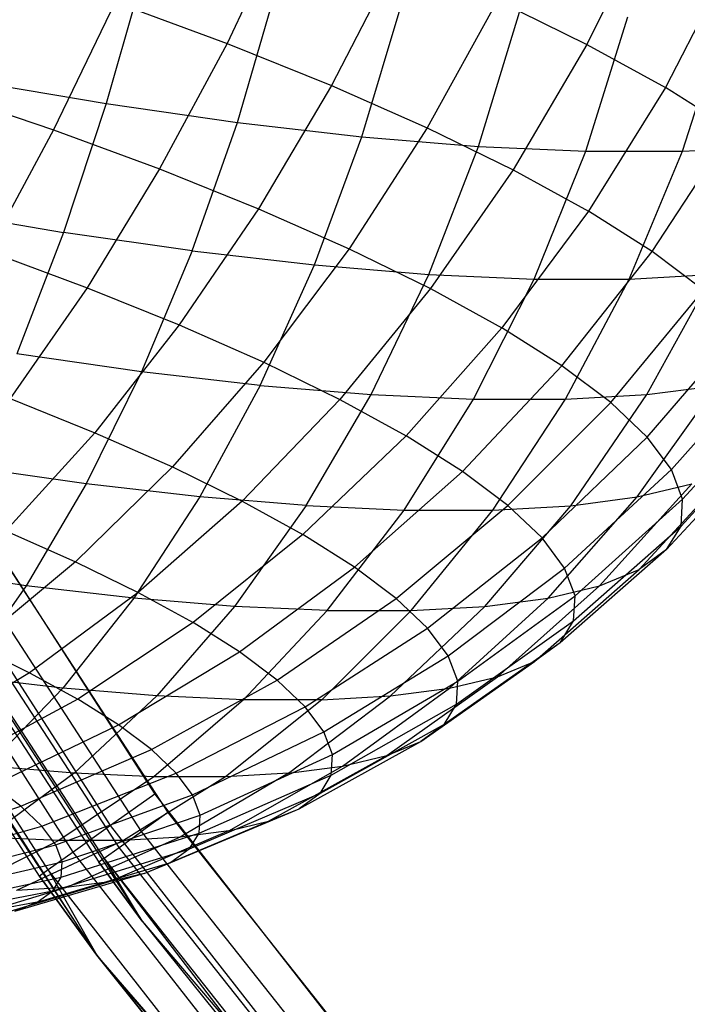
# Model space of a CAD drawing. Extents: x -11.4 to 11.4, y 1.8 to 24.6.
# Tile 59 of 199: x -2.415 to -1.951, y 11.447 to 12.133. Entities that reach past the tile are written whole.
import ezdxf

# ---------------------------------------------------------------- set-up
doc = ezdxf.new("R2010")
doc.units = 0
doc.header["$MEASUREMENT"] = 0
doc.layers.get('0').update_dxf_attribs({"color": 13, "linetype": 'CONTINUOUS'})

# ---------------------------------------------------------------- blocks, each defined once
blk = doc.blocks.new('GRUPUJ_4')
at = {"color": 0}
for p, q in [((9.17665, 10.3656, 3.36558), (9.13379, 10.27453, 3.37806)), ((9.17665, 10.3656, 3.36558), (9.13379, 10.27453, 3.37806)), ((9.42886, 10.36489, 3.54972), (9.38422, 10.27384, 3.54766)), ((9.42886, 10.36489, 3.54972), (9.38422, 10.27384, 3.54766)), ((9.25243, 10.33507, 3.41851), (9.20646, 10.24524, 3.42883)), ((9.25243, 10.33507, 3.41851), (9.20646, 10.24524, 3.42883)), ((9.4851, 10.33396, 3.62679), (9.4388, 10.24381, 3.62246)), ((9.4851, 10.33396, 3.62679), (9.4388, 10.24381, 3.62246)), ((9.07637, 10.32648, 5.09365), (9.0498, 10.23266, 5.06571)), ((9.07637, 10.32648, 5.09365), (9.0498, 10.23266, 5.06571)), ((9.14101, 10.21954, 5.02154), (9.1683, 10.31326, 5.04913)), ((9.14101, 10.21954, 5.02154), (9.1683, 10.31326, 5.04913)), ((9.05585, 10.30333, 3.33551), (9.01309, 10.21444, 3.35915)), ((9.05585, 10.30333, 3.33551), (9.01309, 10.21444, 3.35915)), ((9.05585, 10.30333, 3.33551), (9.13379, 10.27453, 3.37806)), ((9.05585, 10.30333, 3.33551), (9.13379, 10.27453, 3.37806)), ((9.22763, 10.20958, 4.96824), (9.2556, 10.30321, 4.99541)), ((9.22763, 10.20958, 4.96824), (9.2556, 10.30321, 4.99541)), ((9.32187, 10.30437, 3.47943), (9.27306, 10.2158, 3.48725)), ((9.32187, 10.30437, 3.47943), (9.27306, 10.2158, 3.48725)), ((9.32187, 10.30437, 3.47943), (9.38422, 10.27384, 3.54766)), ((9.32187, 10.30437, 3.47943), (9.38422, 10.27384, 3.54766)), ((9.3087, 10.20287, 4.90639), (9.3373, 10.29645, 4.93307)), ((9.3087, 10.20287, 4.90639), (9.3373, 10.29645, 4.93307)), ((9.38333, 10.19949, 4.83667), (9.41253, 10.29305, 4.8628)), ((9.38333, 10.19949, 4.83667), (9.41253, 10.29305, 4.8628)), ((9.45072, 10.19948, 4.75985), (9.48044, 10.29304, 4.78538)), ((9.45072, 10.19948, 4.75985), (9.48044, 10.29304, 4.78538)), ((9.13379, 10.27453, 3.37806), (9.08687, 10.18718, 3.39943)), ((9.13379, 10.27453, 3.37806), (9.08687, 10.18718, 3.39943)), ((9.13379, 10.27453, 3.37806), (9.20646, 10.24524, 3.42883)), ((9.13379, 10.27453, 3.37806), (9.20646, 10.24524, 3.42883)), ((9.38422, 10.27384, 3.54766), (9.33286, 10.18652, 3.55268)), ((9.38422, 10.27384, 3.54766), (9.33286, 10.18652, 3.55268)), ((9.38422, 10.27384, 3.54766), (9.4388, 10.24381, 3.62246)), ((9.38422, 10.27384, 3.54766), (9.4388, 10.24381, 3.62246)), ((8.95499, 10.24878, 5.10027), (9.0498, 10.23266, 5.06571)), ((8.95499, 10.24878, 5.10027), (9.0498, 10.23266, 5.06571)), ((9.20646, 10.24524, 3.42883), (9.15566, 10.15946, 3.44748)), ((9.20646, 10.24524, 3.42883), (9.15566, 10.15946, 3.44748)), ((9.20646, 10.24524, 3.42883), (9.27306, 10.2158, 3.48725)), ((9.20646, 10.24524, 3.42883), (9.27306, 10.2158, 3.48725)), ((9.4388, 10.24381, 3.62246), (9.3852, 10.15772, 3.62442)), ((9.4388, 10.24381, 3.62246), (9.3852, 10.15772, 3.62442)), ((9.48501, 10.21462, 3.70301), (9.4388, 10.24381, 3.62246)), ((9.48501, 10.21462, 3.70301), (9.4388, 10.24381, 3.62246)), ((8.93512, 10.24095, 3.32708), (9.01309, 10.21444, 3.35915)), ((8.93512, 10.24095, 3.32708), (9.01309, 10.21444, 3.35915)), ((9.0498, 10.23266, 5.06571), (9.02006, 10.14302, 5.02873)), ((9.0498, 10.23266, 5.06571), (9.02006, 10.14302, 5.02873)), ((9.0498, 10.23266, 5.06571), (9.14101, 10.21954, 5.02154)), ((9.0498, 10.23266, 5.06571), (9.14101, 10.21954, 5.02154)), ((9.01309, 10.21444, 3.35915), (8.96754, 10.12992, 3.39186)), ((9.01309, 10.21444, 3.35915), (8.96754, 10.12992, 3.39186)), ((9.01309, 10.21444, 3.35915), (9.08687, 10.18718, 3.39943)), ((9.01309, 10.21444, 3.35915), (9.08687, 10.18718, 3.39943)), ((9.10958, 10.13014, 4.98537), (9.14101, 10.21954, 5.02154)), ((9.10958, 10.13014, 4.98537), (9.14101, 10.21954, 5.02154)), ((9.14101, 10.21954, 5.02154), (9.22763, 10.20958, 4.96824)), ((9.14101, 10.21954, 5.02154), (9.22763, 10.20958, 4.96824)), ((9.27306, 10.2158, 3.48725), (9.21871, 10.13159, 3.50279)), ((9.27306, 10.2158, 3.48725), (9.21871, 10.13159, 3.50279)), ((9.27306, 10.2158, 3.48725), (9.33286, 10.18652, 3.55268)), ((9.27306, 10.2158, 3.48725), (9.33286, 10.18652, 3.55268)), ((9.42952, 10.12973, 3.70167), (9.48501, 10.21462, 3.70301)), ((9.42952, 10.12973, 3.70167), (9.48501, 10.21462, 3.70301)), ((9.1946, 10.12036, 4.93306), (9.22763, 10.20958, 4.96824)), ((9.1946, 10.12036, 4.93306), (9.22763, 10.20958, 4.96824)), ((9.22763, 10.20958, 4.96824), (9.3087, 10.20287, 4.90639)), ((9.22763, 10.20958, 4.96824), (9.3087, 10.20287, 4.90639)), ((9.27417, 10.11378, 4.87235), (9.3087, 10.20287, 4.90639)), ((9.27417, 10.11378, 4.87235), (9.3087, 10.20287, 4.90639)), ((9.3087, 10.20287, 4.90639), (9.38333, 10.19949, 4.83667)), ((9.3087, 10.20287, 4.90639), (9.38333, 10.19949, 4.83667)), ((9.45072, 10.19948, 4.75985), (9.51011, 10.20284, 4.67676)), ((9.45072, 10.19948, 4.75985), (9.51011, 10.20284, 4.67676)), ((9.34742, 10.11046, 4.80392), (9.38333, 10.19949, 4.83667)), ((9.34742, 10.11046, 4.80392), (9.38333, 10.19949, 4.83667)), ((9.38333, 10.19949, 4.83667), (9.45072, 10.19948, 4.75985)), ((9.38333, 10.19949, 4.83667), (9.45072, 10.19948, 4.75985)), ((9.41356, 10.11045, 4.72852), (9.45072, 10.19948, 4.75985)), ((9.41356, 10.11045, 4.72852), (9.45072, 10.19948, 4.75985)), ((9.08687, 10.18718, 3.39943), (9.03638, 10.10448, 3.42944)), ((9.08687, 10.18718, 3.39943), (9.03638, 10.10448, 3.42944)), ((9.08687, 10.18718, 3.39943), (9.15566, 10.15946, 3.44748)), ((9.08687, 10.18718, 3.39943), (9.15566, 10.15946, 3.44748)), ((9.33286, 10.18652, 3.55268), (9.27532, 10.10387, 3.56473)), ((9.33286, 10.18652, 3.55268), (9.27532, 10.10387, 3.56473)), ((9.33286, 10.18652, 3.55268), (9.3852, 10.15772, 3.62442)), ((9.33286, 10.18652, 3.55268), (9.3852, 10.15772, 3.62442)), ((9.15566, 10.15946, 3.44748), (9.10057, 10.07862, 3.47428)), ((9.15566, 10.15946, 3.44748), (9.10057, 10.07862, 3.47428)), ((9.15566, 10.15946, 3.44748), (9.21871, 10.13159, 3.50279)), ((9.15566, 10.15946, 3.44748), (9.21871, 10.13159, 3.50279)), ((8.92701, 10.15884, 5.06264), (9.02006, 10.14302, 5.02873)), ((8.92701, 10.15884, 5.06264), (9.02006, 10.14302, 5.02873)), ((9.3852, 10.15772, 3.62442), (9.32487, 10.07661, 3.63264)), ((9.3852, 10.15772, 3.62442), (9.32487, 10.07661, 3.63264)), ((9.42952, 10.12973, 3.70167), (9.3852, 10.15772, 3.62442)), ((9.42952, 10.12973, 3.70167), (9.3852, 10.15772, 3.62442)), ((9.02006, 10.14302, 5.02873), (8.98746, 10.0585, 4.98309)), ((9.02006, 10.14302, 5.02873), (8.98746, 10.0585, 4.98309)), ((9.10958, 10.13014, 4.98537), (9.02006, 10.14302, 5.02873)), ((9.10958, 10.13014, 4.98537), (9.02006, 10.14302, 5.02873)), ((9.21871, 10.13159, 3.50279), (9.15939, 10.05262, 3.52588)), ((9.21871, 10.13159, 3.50279), (9.15939, 10.05262, 3.52588)), ((9.21871, 10.13159, 3.50279), (9.27532, 10.10387, 3.56473)), ((9.21871, 10.13159, 3.50279), (9.27532, 10.10387, 3.56473)), ((8.96754, 10.12992, 3.39186), (9.03638, 10.10448, 3.42944)), ((8.96754, 10.12992, 3.39186), (9.03638, 10.10448, 3.42944)), ((9.10958, 10.13014, 4.98537), (9.07435, 10.046, 4.94102)), ((9.10958, 10.13014, 4.98537), (9.07435, 10.046, 4.94102)), ((9.10958, 10.13014, 4.98537), (9.1946, 10.12036, 4.93306)), ((9.10958, 10.13014, 4.98537), (9.1946, 10.12036, 4.93306)), ((9.36682, 10.0501, 3.70576), (9.42952, 10.12973, 3.70167)), ((9.36682, 10.0501, 3.70576), (9.42952, 10.12973, 3.70167)), ((9.46532, 10.10283, 3.78358), (9.42952, 10.12973, 3.70167)), ((9.46532, 10.10283, 3.78358), (9.42952, 10.12973, 3.70167)), ((9.15686, 10.03651, 4.89024), (9.1946, 10.12036, 4.93306)), ((9.15686, 10.03651, 4.89024), (9.1946, 10.12036, 4.93306)), ((9.1946, 10.12036, 4.93306), (9.27417, 10.11378, 4.87235)), ((9.1946, 10.12036, 4.93306), (9.27417, 10.11378, 4.87235)), ((9.23408, 10.03012, 4.83133), (9.27417, 10.11378, 4.87235)), ((9.23408, 10.03012, 4.83133), (9.27417, 10.11378, 4.87235)), ((9.27417, 10.11378, 4.87235), (9.34742, 10.11046, 4.80392)), ((9.27417, 10.11378, 4.87235), (9.34742, 10.11046, 4.80392)), ((9.41356, 10.11045, 4.72852), (9.47186, 10.11375, 4.64697)), ((9.41356, 10.11045, 4.72852), (9.47186, 10.11375, 4.64697)), ((9.42595, 10.0301, 4.61259), (9.47186, 10.11375, 4.64697)), ((9.42595, 10.0301, 4.61259), (9.47186, 10.11375, 4.64697)), ((9.03638, 10.10448, 3.42944), (8.98287, 10.02732, 3.46779)), ((9.03638, 10.10448, 3.42944), (8.98287, 10.02732, 3.46779)), ((9.03638, 10.10448, 3.42944), (9.10057, 10.07862, 3.47428)), ((9.03638, 10.10448, 3.42944), (9.10057, 10.07862, 3.47428)), ((9.30518, 10.0269, 4.76492), (9.34742, 10.11046, 4.80392)), ((9.30518, 10.0269, 4.76492), (9.34742, 10.11046, 4.80392)), ((9.34742, 10.11046, 4.80392), (9.41356, 10.11045, 4.72852)), ((9.34742, 10.11046, 4.80392), (9.41356, 10.11045, 4.72852)), ((9.36937, 10.0269, 4.69174), (9.41356, 10.11045, 4.72852)), ((9.36937, 10.0269, 4.69174), (9.41356, 10.11045, 4.72852)), ((9.27532, 10.10387, 3.56473), (9.21221, 10.02675, 3.58367)), ((9.27532, 10.10387, 3.56473), (9.21221, 10.02675, 3.58367)), ((9.27532, 10.10387, 3.56473), (9.32487, 10.07661, 3.63264)), ((9.27532, 10.10387, 3.56473), (9.32487, 10.07661, 3.63264)), ((9.40071, 10.02464, 3.78331), (9.46532, 10.10283, 3.78358)), ((9.40071, 10.02464, 3.78331), (9.46532, 10.10283, 3.78358)), ((9.10057, 10.07862, 3.47428), (9.04176, 10.00359, 3.50893)), ((9.10057, 10.07862, 3.47428), (9.04176, 10.00359, 3.50893)), ((9.10057, 10.07862, 3.47428), (9.15939, 10.05262, 3.52588)), ((9.10057, 10.07862, 3.47428), (9.15939, 10.05262, 3.52588)), ((9.42617, 10.00051, 3.86442), (9.49222, 10.07734, 3.86926)), ((9.42617, 10.00051, 3.86442), (9.49222, 10.07734, 3.86926)), ((9.32487, 10.07661, 3.63264), (9.25844, 10.00132, 3.64703)), ((9.32487, 10.07661, 3.63264), (9.25844, 10.00132, 3.64703)), ((9.36682, 10.0501, 3.70576), (9.32487, 10.07661, 3.63264)), ((9.36682, 10.0501, 3.70576), (9.32487, 10.07661, 3.63264)), ((9.07435, 10.046, 4.94102), (8.98746, 10.0585, 4.98309)), ((9.07435, 10.046, 4.94102), (8.98746, 10.0585, 4.98309)), ((9.15939, 10.05262, 3.52588), (9.09574, 9.97973, 3.55628)), ((9.15939, 10.05262, 3.52588), (9.09574, 9.97973, 3.55628)), ((9.15939, 10.05262, 3.52588), (9.21221, 10.02675, 3.58367)), ((9.15939, 10.05262, 3.52588), (9.21221, 10.02675, 3.58367)), ((9.29758, 9.97659, 3.71526), (9.36682, 10.0501, 3.70576)), ((9.29758, 9.97659, 3.71526), (9.36682, 10.0501, 3.70576)), ((9.40071, 10.02464, 3.78331), (9.36682, 10.0501, 3.70576)), ((9.40071, 10.02464, 3.78331), (9.36682, 10.0501, 3.70576)), ((9.44293, 9.97796, 3.94821), (9.50991, 10.05352, 3.95778)), ((9.44293, 9.97796, 3.94821), (9.50991, 10.05352, 3.95778)), ((9.07435, 10.046, 4.94102), (9.03568, 9.96802, 4.88894)), ((9.07435, 10.046, 4.94102), (9.03568, 9.96802, 4.88894)), ((9.15686, 10.03651, 4.89024), (9.07435, 10.046, 4.94102)), ((9.15686, 10.03651, 4.89024), (9.07435, 10.046, 4.94102)), ((9.15686, 10.03651, 4.89024), (9.11481, 9.95892, 4.84025)), ((9.15686, 10.03651, 4.89024), (9.11481, 9.95892, 4.84025)), ((9.15686, 10.03651, 4.89024), (9.23408, 10.03012, 4.83133)), ((9.15686, 10.03651, 4.89024), (9.23408, 10.03012, 4.83133)), ((9.41924, 9.95888, 4.49318), (9.4743, 10.03647, 4.52834)), ((9.41924, 9.95888, 4.49318), (9.4743, 10.03647, 4.52834)), ((9.42595, 10.0301, 4.61259), (9.4743, 10.03647, 4.52834)), ((9.42595, 10.0301, 4.61259), (9.4743, 10.03647, 4.52834)), ((9.18887, 9.95279, 4.78375), (9.23408, 10.03012, 4.83133)), ((9.18887, 9.95279, 4.78375), (9.23408, 10.03012, 4.83133)), ((9.23408, 10.03012, 4.83133), (9.30518, 10.0269, 4.76492)), ((9.23408, 10.03012, 4.83133), (9.30518, 10.0269, 4.76492)), ((9.36937, 10.0269, 4.69174), (9.42595, 10.0301, 4.61259)), ((9.36937, 10.0269, 4.69174), (9.42595, 10.0301, 4.61259)), ((9.37287, 9.95277, 4.57397), (9.42595, 10.0301, 4.61259)), ((9.37287, 9.95277, 4.57397), (9.42595, 10.0301, 4.61259)), ((9.45078, 9.95726, 4.03377), (9.51821, 10.03165, 4.04815)), ((9.45078, 9.95726, 4.03377), (9.51821, 10.03165, 4.04815)), ((8.98287, 10.02732, 3.46779), (9.04176, 10.00359, 3.50893)), ((8.98287, 10.02732, 3.46779), (9.04176, 10.00359, 3.50893)), ((9.21221, 10.02675, 3.58367), (9.14421, 9.956, 3.60931)), ((9.21221, 10.02675, 3.58367), (9.14421, 9.956, 3.60931)), ((9.21221, 10.02675, 3.58367), (9.25844, 10.00132, 3.64703)), ((9.21221, 10.02675, 3.58367), (9.25844, 10.00132, 3.64703)), ((9.25705, 9.9497, 4.72006), (9.30518, 10.0269, 4.76492)), ((9.25705, 9.9497, 4.72006), (9.30518, 10.0269, 4.76492)), ((9.30518, 10.0269, 4.76492), (9.36937, 10.0269, 4.69174)), ((9.30518, 10.0269, 4.76492), (9.36937, 10.0269, 4.69174)), ((9.31861, 9.9497, 4.64988), (9.36937, 10.0269, 4.69174)), ((9.31861, 9.9497, 4.64988), (9.36937, 10.0269, 4.69174)), ((9.32921, 9.95284, 3.78761), (9.40071, 10.02464, 3.78331)), ((9.32921, 9.95284, 3.78761), (9.40071, 10.02464, 3.78331)), ((9.40071, 10.02464, 3.78331), (9.42617, 10.00051, 3.86442)), ((9.40071, 10.02464, 3.78331), (9.42617, 10.00051, 3.86442)), ((9.44966, 9.93861, 4.12014), (9.51703, 10.01195, 4.1394)), ((9.44966, 9.93861, 4.12014), (9.51703, 10.01195, 4.1394)), ((9.04176, 10.00359, 3.50893), (8.97987, 9.93517, 3.55108)), ((9.04176, 10.00359, 3.50893), (8.97987, 9.93517, 3.55108)), ((9.04176, 10.00359, 3.50893), (9.09574, 9.97973, 3.55628)), ((9.04176, 10.00359, 3.50893), (9.09574, 9.97973, 3.55628)), ((9.25844, 10.00132, 3.64703), (9.18663, 9.93266, 3.66745)), ((9.25844, 10.00132, 3.64703), (9.18663, 9.93266, 3.66745)), ((9.29758, 9.97659, 3.71526), (9.25844, 10.00132, 3.64703)), ((9.29758, 9.97659, 3.71526), (9.25844, 10.00132, 3.64703)), ((9.35296, 9.93032, 3.86329), (9.42617, 10.00051, 3.86442)), ((9.35296, 9.93032, 3.86329), (9.42617, 10.00051, 3.86442)), ((9.44293, 9.97796, 3.94821), (9.42617, 10.00051, 3.86442)), ((9.44293, 9.97796, 3.94821), (9.42617, 10.00051, 3.86442)), ((9.50637, 9.99465, 4.23051), (9.43957, 9.92223, 4.2064)), ((9.50637, 9.99465, 4.23051), (9.43957, 9.92223, 4.2064)), ((8.86813, 9.9824, 62.06299), (9.0748, 9.66345, 62.06299)), ((8.86813, 9.9824, 62.06299), (9.0748, 9.66345, 62.06299)), ((9.03568, 9.96802, 4.88894), (8.95236, 9.98, 4.9293)), ((9.03568, 9.96802, 4.88894), (8.95236, 9.98, 4.9293)), ((9.09574, 9.97973, 3.55628), (9.02843, 9.91371, 3.59367)), ((9.09574, 9.97973, 3.55628), (9.02843, 9.91371, 3.59367)), ((9.09574, 9.97973, 3.55628), (9.14421, 9.956, 3.60931)), ((9.09574, 9.97973, 3.55628), (9.14421, 9.956, 3.60931)), ((9.22255, 9.90997, 3.73006), (9.29758, 9.97659, 3.71526)), ((9.22255, 9.90997, 3.73006), (9.29758, 9.97659, 3.71526)), ((9.32921, 9.95284, 3.78761), (9.29758, 9.97659, 3.71526)), ((9.32921, 9.95284, 3.78761), (9.29758, 9.97659, 3.71526)), ((9.36859, 9.90928, 3.94147), (9.44293, 9.97796, 3.94821)), ((9.36859, 9.90928, 3.94147), (9.44293, 9.97796, 3.94821)), ((9.42063, 9.90831, 4.29159), (9.48636, 9.97994, 4.3205)), ((9.42063, 9.90831, 4.29159), (9.48636, 9.97994, 4.3205)), ((9.45078, 9.95726, 4.03377), (9.44293, 9.97796, 3.94821)), ((9.45078, 9.95726, 4.03377), (9.44293, 9.97796, 3.94821)), ((8.94136, 9.97311, 62.90945), (9.08348, 9.75191, 62.90945)), ((8.94136, 9.97311, 62.90945), (9.08348, 9.75191, 62.90945)), ((9.03568, 9.96802, 4.88894), (8.994, 9.89702, 4.8297)), ((9.03568, 9.96802, 4.88894), (8.994, 9.89702, 4.8297)), ((9.11481, 9.95892, 4.84025), (9.03568, 9.96802, 4.88894)), ((9.11481, 9.95892, 4.84025), (9.03568, 9.96802, 4.88894)), ((9.39303, 9.89698, 4.37478), (9.45721, 9.96797, 4.40838)), ((9.39303, 9.89698, 4.37478), (9.45721, 9.96797, 4.40838)), ((9.41924, 9.95888, 4.49318), (9.45721, 9.96797, 4.40838)), ((9.41924, 9.95888, 4.49318), (9.45721, 9.96797, 4.40838)), ((9.04323, 9.63992, 62.06299), (8.83376, 9.9632, 62.06299)), ((9.04323, 9.63992, 62.06299), (8.83376, 9.9632, 62.06299)), ((8.94728, 9.96293, 62.87008), (9.0926, 9.73913, 62.87008)), ((8.94728, 9.96293, 62.87008), (9.0926, 9.73913, 62.87008)), ((9.05277, 9.73011, 62.90196), (8.90877, 9.95423, 62.90196)), ((9.05277, 9.73011, 62.90196), (8.90877, 9.95423, 62.90196)), ((9.11481, 9.95892, 4.84025), (9.0689, 9.8884, 4.78361)), ((9.11481, 9.95892, 4.84025), (9.0689, 9.8884, 4.78361)), ((9.14421, 9.956, 3.60931), (9.07203, 9.89236, 3.64138)), ((9.14421, 9.956, 3.60931), (9.07203, 9.89236, 3.64138)), ((9.18887, 9.95279, 4.78375), (9.11481, 9.95892, 4.84025)), ((9.18887, 9.95279, 4.78375), (9.11481, 9.95892, 4.84025)), ((9.14421, 9.956, 3.60931), (9.18663, 9.93266, 3.66745)), ((9.14421, 9.956, 3.60931), (9.18663, 9.93266, 3.66745)), ((9.35709, 9.88837, 4.45505), (9.41924, 9.95888, 4.49318)), ((9.35709, 9.88837, 4.45505), (9.41924, 9.95888, 4.49318)), ((9.37287, 9.95277, 4.57397), (9.41924, 9.95888, 4.49318)), ((9.37287, 9.95277, 4.57397), (9.41924, 9.95888, 4.49318)), ((9.37592, 9.88996, 4.0213), (9.45078, 9.95726, 4.03377)), ((9.37592, 9.88996, 4.0213), (9.45078, 9.95726, 4.03377)), ((9.44966, 9.93861, 4.12014), (9.45078, 9.95726, 4.03377)), ((9.44966, 9.93861, 4.12014), (9.45078, 9.95726, 4.03377)), ((9.07425, 9.72595, 62.86558), (8.92777, 9.95152, 62.86558)), ((9.07425, 9.72595, 62.86558), (8.92777, 9.95152, 62.86558)), ((9.18887, 9.95279, 4.78375), (9.13901, 9.8826, 4.73012)), ((9.18887, 9.95279, 4.78375), (9.13901, 9.8826, 4.73012)), ((9.18887, 9.95279, 4.78375), (9.25705, 9.9497, 4.72006)), ((9.18887, 9.95279, 4.78375), (9.25705, 9.9497, 4.72006)), ((9.20356, 9.87968, 4.66983), (9.25705, 9.9497, 4.72006)), ((9.20356, 9.87968, 4.66983), (9.25705, 9.9497, 4.72006)), ((9.25156, 9.88817, 3.79645), (9.32921, 9.95284, 3.78761)), ((9.25156, 9.88817, 3.79645), (9.32921, 9.95284, 3.78761)), ((9.25705, 9.9497, 4.72006), (9.31861, 9.9497, 4.64988)), ((9.25705, 9.9497, 4.72006), (9.31861, 9.9497, 4.64988)), ((9.26183, 9.87968, 4.60339), (9.31861, 9.9497, 4.64988)), ((9.26183, 9.87968, 4.60339), (9.31861, 9.9497, 4.64988)), ((9.3132, 9.88258, 4.53154), (9.37287, 9.95277, 4.57397)), ((9.3132, 9.88258, 4.53154), (9.37287, 9.95277, 4.57397)), ((9.31861, 9.9497, 4.64988), (9.37287, 9.95277, 4.57397)), ((9.31861, 9.9497, 4.64988), (9.37287, 9.95277, 4.57397)), ((9.32921, 9.95284, 3.78761), (9.35296, 9.93032, 3.86329)), ((9.32921, 9.95284, 3.78761), (9.35296, 9.93032, 3.86329)), ((9.05869, 9.71477, 62.85278), (8.91123, 9.94185, 62.85278)), ((9.05869, 9.71477, 62.85278), (8.91123, 9.94185, 62.85278)), ((9.02673, 9.71162, 62.88062), (8.88113, 9.93823, 62.88062)), ((9.02673, 9.71162, 62.88062), (8.88113, 9.93823, 62.88062)), ((8.8963, 9.93312, 62.81103), (9.04464, 9.70468, 62.81103)), ((8.8963, 9.93312, 62.81103), (9.04464, 9.70468, 62.81103)), ((9.04829, 9.7073, 62.83362), (8.90018, 9.93539, 62.83362)), ((9.04829, 9.7073, 62.83362), (8.90018, 9.93539, 62.83362)), ((8.97987, 9.93517, 3.55108), (9.02843, 9.91371, 3.59367)), ((8.97987, 9.93517, 3.55108), (9.02843, 9.91371, 3.59367)), ((9.37488, 9.87257, 4.10189), (9.44966, 9.93861, 4.12014)), ((9.37488, 9.87257, 4.10189), (9.44966, 9.93861, 4.12014)), ((9.43957, 9.92223, 4.2064), (9.44966, 9.93861, 4.12014)), ((9.43957, 9.92223, 4.2064), (9.44966, 9.93861, 4.12014)), ((9.00933, 9.69927, 62.84869), (8.86267, 9.92754, 62.84869)), ((9.00933, 9.69927, 62.84869), (8.86267, 9.92754, 62.84869)), ((9.18663, 9.93266, 3.66745), (9.11019, 9.87136, 3.69368)), ((9.18663, 9.93266, 3.66745), (9.11019, 9.87136, 3.69368)), ((9.22255, 9.90997, 3.73006), (9.18663, 9.93266, 3.66745)), ((9.22255, 9.90997, 3.73006), (9.18663, 9.93266, 3.66745)), ((9.27336, 9.86751, 3.86589), (9.35296, 9.93032, 3.86329)), ((9.27336, 9.86751, 3.86589), (9.35296, 9.93032, 3.86329)), ((9.36859, 9.90928, 3.94147), (9.35296, 9.93032, 3.86329)), ((9.36859, 9.90928, 3.94147), (9.35296, 9.93032, 3.86329)), ((9.00322, 9.69494, 62.81103), (8.85619, 9.92378, 62.81103)), ((8.85619, 9.92378, 62.81103), (9.04323, 9.63992, 62.06299)), ((9.00322, 9.69494, 62.81103), (8.85619, 9.92378, 62.81103)), ((8.85619, 9.92378, 62.81103), (9.04323, 9.63992, 62.06299)), ((9.43957, 9.92223, 4.2064), (9.36546, 9.85729, 4.18237)), ((9.43957, 9.92223, 4.2064), (9.36546, 9.85729, 4.18237)), ((9.43957, 9.92223, 4.2064), (9.42063, 9.90831, 4.29159)), ((9.43957, 9.92223, 4.2064), (9.42063, 9.90831, 4.29159)), ((9.02843, 9.91371, 3.59367), (8.95817, 9.85524, 3.63765)), ((9.02843, 9.91371, 3.59367), (8.95817, 9.85524, 3.63765)), ((9.02843, 9.91371, 3.59367), (9.07203, 9.89236, 3.64138)), ((9.02843, 9.91371, 3.59367), (9.07203, 9.89236, 3.64138)), ((8.994, 9.89702, 4.8297), (8.91511, 9.90837, 4.8679)), ((8.994, 9.89702, 4.8297), (8.91511, 9.90837, 4.8679)), ((9.1425, 9.85095, 3.75), (9.22255, 9.90997, 3.73006)), ((9.1425, 9.85095, 3.75), (9.22255, 9.90997, 3.73006)), ((9.25156, 9.88817, 3.79645), (9.22255, 9.90997, 3.73006)), ((9.25156, 9.88817, 3.79645), (9.22255, 9.90997, 3.73006)), ((9.2877, 9.84821, 3.93763), (9.36859, 9.90928, 3.94147)), ((9.2877, 9.84821, 3.93763), (9.36859, 9.90928, 3.94147)), ((9.34779, 9.84429, 4.26185), (9.42063, 9.90831, 4.29159)), ((9.34779, 9.84429, 4.26185), (9.42063, 9.90831, 4.29159)), ((9.37592, 9.88996, 4.0213), (9.36859, 9.90928, 3.94147)), ((9.37592, 9.88996, 4.0213), (9.36859, 9.90928, 3.94147)), ((9.39303, 9.89698, 4.37478), (9.42063, 9.90831, 4.29159)), ((9.39303, 9.89698, 4.37478), (9.42063, 9.90831, 4.29159)), ((8.994, 9.89702, 4.8297), (8.94973, 9.83376, 4.76393)), ((8.994, 9.89702, 4.8297), (8.94973, 9.83376, 4.76393)), ((9.0689, 9.8884, 4.78361), (8.994, 9.89702, 4.8297)), ((9.0689, 9.8884, 4.78361), (8.994, 9.89702, 4.8297)), ((9.07203, 9.89236, 3.64138), (8.99644, 9.8365, 3.67952)), ((9.07203, 9.89236, 3.64138), (8.99644, 9.8365, 3.67952)), ((9.07203, 9.89236, 3.64138), (9.11019, 9.87136, 3.69368)), ((9.07203, 9.89236, 3.64138), (9.11019, 9.87136, 3.69368)), ((9.32204, 9.83372, 4.33947), (9.39303, 9.89698, 4.37478)), ((9.32204, 9.83372, 4.33947), (9.39303, 9.89698, 4.37478)), ((9.35709, 9.88837, 4.45505), (9.39303, 9.89698, 4.37478)), ((9.35709, 9.88837, 4.45505), (9.39303, 9.89698, 4.37478)), ((9.0689, 9.8884, 4.78361), (9.01962, 9.82572, 4.72092)), ((9.0689, 9.8884, 4.78361), (9.01962, 9.82572, 4.72092)), ((9.13901, 9.8826, 4.73012), (9.0689, 9.8884, 4.78361)), ((9.13901, 9.8826, 4.73012), (9.0689, 9.8884, 4.78361)), ((9.1686, 9.83134, 3.80972), (9.25156, 9.88817, 3.79645)), ((9.1686, 9.83134, 3.80972), (9.25156, 9.88817, 3.79645)), ((9.25156, 9.88817, 3.79645), (9.27336, 9.86751, 3.86589)), ((9.25156, 9.88817, 3.79645), (9.27336, 9.86751, 3.86589)), ((9.28851, 9.82569, 4.41437), (9.35709, 9.88837, 4.45505)), ((9.28851, 9.82569, 4.41437), (9.35709, 9.88837, 4.45505)), ((9.29443, 9.83048, 4.01088), (9.37592, 9.88996, 4.0213)), ((9.29443, 9.83048, 4.01088), (9.37592, 9.88996, 4.0213)), ((9.3132, 9.88258, 4.53154), (9.35709, 9.88837, 4.45505)), ((9.3132, 9.88258, 4.53154), (9.35709, 9.88837, 4.45505)), ((9.37488, 9.87257, 4.10189), (9.37592, 9.88996, 4.0213)), ((9.37488, 9.87257, 4.10189), (9.37592, 9.88996, 4.0213)), ((9.13901, 9.8826, 4.73012), (9.08503, 9.82031, 4.67101)), ((9.13901, 9.8826, 4.73012), (9.08503, 9.82031, 4.67101)), ((9.20356, 9.87968, 4.66983), (9.13901, 9.8826, 4.73012)), ((9.20356, 9.87968, 4.66983), (9.13901, 9.8826, 4.73012)), ((9.20356, 9.87968, 4.66983), (9.14525, 9.81758, 4.61476)), ((9.20356, 9.87968, 4.66983), (9.14525, 9.81758, 4.61476)), ((9.19963, 9.81758, 4.55277), (9.26183, 9.87968, 4.60339)), ((9.19963, 9.81758, 4.55277), (9.26183, 9.87968, 4.60339)), ((9.20356, 9.87968, 4.66983), (9.26183, 9.87968, 4.60339)), ((9.20356, 9.87968, 4.66983), (9.26183, 9.87968, 4.60339)), ((9.24755, 9.82029, 4.48573), (9.3132, 9.88258, 4.53154)), ((9.24755, 9.82029, 4.48573), (9.3132, 9.88258, 4.53154)), ((9.26183, 9.87968, 4.60339), (9.3132, 9.88258, 4.53154)), ((9.26183, 9.87968, 4.60339), (9.3132, 9.88258, 4.53154)), ((9.11019, 9.87136, 3.69368), (9.02994, 9.81808, 3.72543)), ((9.11019, 9.87136, 3.69368), (9.02994, 9.81808, 3.72543)), ((9.1425, 9.85095, 3.75), (9.11019, 9.87136, 3.69368)), ((9.1425, 9.85095, 3.75), (9.11019, 9.87136, 3.69368)), ((9.29347, 9.81452, 4.08483), (9.37488, 9.87257, 4.10189)), ((9.29347, 9.81452, 4.08483), (9.37488, 9.87257, 4.10189)), ((9.36546, 9.85729, 4.18237), (9.37488, 9.87257, 4.10189)), ((9.36546, 9.85729, 4.18237), (9.37488, 9.87257, 4.10189)), ((9.18821, 9.81275, 3.87219), (9.27336, 9.86751, 3.86589)), ((9.18821, 9.81275, 3.87219), (9.27336, 9.86751, 3.86589)), ((9.2877, 9.84821, 3.93763), (9.27336, 9.86751, 3.86589)), ((9.2877, 9.84821, 3.93763), (9.27336, 9.86751, 3.86589)), ((8.95817, 9.85524, 3.63765), (8.99644, 9.8365, 3.67952)), ((8.95817, 9.85524, 3.63765), (8.99644, 9.8365, 3.67952)), ((9.0583, 9.80016, 3.77486), (9.1425, 9.85095, 3.75)), ((9.0583, 9.80016, 3.77486), (9.1425, 9.85095, 3.75)), ((9.1686, 9.83134, 3.80972), (9.1425, 9.85095, 3.75)), ((9.1686, 9.83134, 3.80972), (9.1425, 9.85095, 3.75)), ((9.36546, 9.85729, 4.18237), (9.28483, 9.8005, 4.15868)), ((9.36546, 9.85729, 4.18237), (9.28483, 9.8005, 4.15868)), ((9.36546, 9.85729, 4.18237), (9.34779, 9.84429, 4.26185)), ((9.36546, 9.85729, 4.18237), (9.34779, 9.84429, 4.26185)), ((9.20111, 9.79539, 3.93672), (9.2877, 9.84821, 3.93763)), ((9.20111, 9.79539, 3.93672), (9.2877, 9.84821, 3.93763)), ((9.26861, 9.78857, 4.23161), (9.34779, 9.84429, 4.26185)), ((9.26861, 9.78857, 4.23161), (9.34779, 9.84429, 4.26185)), ((9.29443, 9.83048, 4.01088), (9.2877, 9.84821, 3.93763)), ((9.29443, 9.83048, 4.01088), (9.2877, 9.84821, 3.93763)), ((9.32204, 9.83372, 4.33947), (9.34779, 9.84429, 4.26185)), ((9.32204, 9.83372, 4.33947), (9.34779, 9.84429, 4.26185)), ((8.99644, 9.8365, 3.67952), (8.91825, 9.78903, 3.72335)), ((8.99644, 9.8365, 3.67952), (8.91825, 9.78903, 3.72335)), ((9.01962, 9.82572, 4.72092), (8.94973, 9.83376, 4.76393)), ((9.01962, 9.82572, 4.72092), (8.94973, 9.83376, 4.76393)), ((8.99644, 9.8365, 3.67952), (9.02994, 9.81808, 3.72543)), ((8.99644, 9.8365, 3.67952), (9.02994, 9.81808, 3.72543)), ((9.08121, 9.78295, 3.82729), (9.1686, 9.83134, 3.80972)), ((9.08121, 9.78295, 3.82729), (9.1686, 9.83134, 3.80972)), ((9.1686, 9.83134, 3.80972), (9.18821, 9.81275, 3.87219)), ((9.1686, 9.83134, 3.80972), (9.18821, 9.81275, 3.87219)), ((9.20717, 9.77944, 4.00261), (9.29443, 9.83048, 4.01088)), ((9.20717, 9.77944, 4.00261), (9.29443, 9.83048, 4.01088)), ((9.24499, 9.77887, 4.30283), (9.32204, 9.83372, 4.33947)), ((9.24499, 9.77887, 4.30283), (9.32204, 9.83372, 4.33947)), ((9.28851, 9.82569, 4.41437), (9.32204, 9.83372, 4.33947)), ((9.28851, 9.82569, 4.41437), (9.32204, 9.83372, 4.33947)), ((9.29347, 9.81452, 4.08483), (9.29443, 9.83048, 4.01088)), ((9.29347, 9.81452, 4.08483), (9.29443, 9.83048, 4.01088)), ((9.01962, 9.82572, 4.72092), (8.96748, 9.77153, 4.65285)), ((9.01962, 9.82572, 4.72092), (8.96748, 9.77153, 4.65285)), ((9.08503, 9.82031, 4.67101), (9.01962, 9.82572, 4.72092)), ((9.08503, 9.82031, 4.67101), (9.01962, 9.82572, 4.72092)), ((9.21422, 9.7715, 4.37156), (9.28851, 9.82569, 4.41437)), ((9.21422, 9.7715, 4.37156), (9.28851, 9.82569, 4.41437)), ((9.24755, 9.82029, 4.48573), (9.28851, 9.82569, 4.41437)), ((9.24755, 9.82029, 4.48573), (9.28851, 9.82569, 4.41437)), ((9.02994, 9.81808, 3.72543), (8.94673, 9.77336, 3.76237)), ((9.02994, 9.81808, 3.72543), (8.94673, 9.77336, 3.76237)), ((9.08503, 9.82031, 4.67101), (9.02751, 9.76657, 4.60705)), ((9.08503, 9.82031, 4.67101), (9.02751, 9.76657, 4.60705)), ((9.0583, 9.80016, 3.77486), (9.02994, 9.81808, 3.72543)), ((9.0583, 9.80016, 3.77486), (9.02994, 9.81808, 3.72543)), ((9.14525, 9.81758, 4.61476), (9.08277, 9.76407, 4.55543)), ((9.14525, 9.81758, 4.61476), (9.08277, 9.76407, 4.55543)), ((9.14525, 9.81758, 4.61476), (9.08503, 9.82031, 4.67101)), ((9.14525, 9.81758, 4.61476), (9.08503, 9.82031, 4.67101)), ((9.19963, 9.81758, 4.55277), (9.13266, 9.76406, 4.49855)), ((9.19963, 9.81758, 4.55277), (9.13266, 9.76406, 4.49855)), ((9.19963, 9.81758, 4.55277), (9.14525, 9.81758, 4.61476)), ((9.19963, 9.81758, 4.55277), (9.14525, 9.81758, 4.61476)), ((9.17664, 9.76655, 4.43704), (9.24755, 9.82029, 4.48573)), ((9.17664, 9.76655, 4.43704), (9.24755, 9.82029, 4.48573)), ((9.19963, 9.81758, 4.55277), (9.24755, 9.82029, 4.48573)), ((9.19963, 9.81758, 4.55277), (9.24755, 9.82029, 4.48573)), ((9.09842, 9.76663, 3.88212), (9.18821, 9.81275, 3.87219)), ((9.09842, 9.76663, 3.88212), (9.18821, 9.81275, 3.87219)), ((9.20111, 9.79539, 3.93672), (9.18821, 9.81275, 3.87219)), ((9.20111, 9.79539, 3.93672), (9.18821, 9.81275, 3.87219)), ((9.2063, 9.76508, 4.06914), (9.29347, 9.81452, 4.08483)), ((9.2063, 9.76508, 4.06914), (9.29347, 9.81452, 4.08483)), ((9.28483, 9.8005, 4.15868), (9.29347, 9.81452, 4.08483)), ((9.28483, 9.8005, 4.15868), (9.29347, 9.81452, 4.08483)), ((8.97084, 9.75813, 3.8044), (9.0583, 9.80016, 3.77486)), ((8.97084, 9.75813, 3.8044), (9.0583, 9.80016, 3.77486)), ((9.08121, 9.78295, 3.82729), (9.0583, 9.80016, 3.77486)), ((9.08121, 9.78295, 3.82729), (9.0583, 9.80016, 3.77486)), ((9.28483, 9.8005, 4.15868), (9.19853, 9.75247, 4.13557)), ((9.28483, 9.8005, 4.15868), (9.19853, 9.75247, 4.13557)), ((9.28483, 9.8005, 4.15868), (9.26861, 9.78857, 4.23161)), ((9.28483, 9.8005, 4.15868), (9.26861, 9.78857, 4.23161)), ((9.10975, 9.75139, 3.93876), (9.20111, 9.79539, 3.93672)), ((9.10975, 9.75139, 3.93876), (9.20111, 9.79539, 3.93672)), ((9.20717, 9.77944, 4.00261), (9.20111, 9.79539, 3.93672)), ((9.20717, 9.77944, 4.00261), (9.20111, 9.79539, 3.93672)), ((8.99031, 9.7435, 3.84896), (9.08121, 9.78295, 3.82729)), ((8.99031, 9.7435, 3.84896), (9.08121, 9.78295, 3.82729)), ((9.08121, 9.78295, 3.82729), (9.09842, 9.76663, 3.88212)), ((9.08121, 9.78295, 3.82729), (9.09842, 9.76663, 3.88212)), ((9.18394, 9.74174, 4.20118), (9.26861, 9.78857, 4.23161)), ((9.18394, 9.74174, 4.20118), (9.26861, 9.78857, 4.23161)), ((9.24499, 9.77887, 4.30283), (9.26861, 9.78857, 4.23161)), ((9.24499, 9.77887, 4.30283), (9.26861, 9.78857, 4.23161)), ((9.11506, 9.73739, 3.9966), (9.20717, 9.77944, 4.00261)), ((9.11506, 9.73739, 3.9966), (9.20717, 9.77944, 4.00261)), ((9.16269, 9.73302, 4.26525), (9.24499, 9.77887, 4.30283)), ((9.16269, 9.73302, 4.26525), (9.24499, 9.77887, 4.30283)), ((9.2063, 9.76508, 4.06914), (9.20717, 9.77944, 4.00261)), ((9.2063, 9.76508, 4.06914), (9.20717, 9.77944, 4.00261)), ((9.21422, 9.7715, 4.37156), (9.24499, 9.77887, 4.30283)), ((9.21422, 9.7715, 4.37156), (9.24499, 9.77887, 4.30283)), ((9.02751, 9.76657, 4.60705), (8.96748, 9.77153, 4.65285)), ((9.02751, 9.76657, 4.60705), (8.96748, 9.77153, 4.65285)), ((9.13501, 9.72639, 4.32707), (9.21422, 9.7715, 4.37156)), ((9.13501, 9.72639, 4.32707), (9.21422, 9.7715, 4.37156)), ((9.17664, 9.76655, 4.43704), (9.21422, 9.7715, 4.37156)), ((9.17664, 9.76655, 4.43704), (9.21422, 9.7715, 4.37156)), ((9.02751, 9.76657, 4.60705), (8.96705, 9.72195, 4.53892)), ((9.02751, 9.76657, 4.60705), (8.96705, 9.72195, 4.53892)), ((9.00495, 9.72963, 3.89557), (9.09842, 9.76663, 3.88212)), ((9.00495, 9.72963, 3.89557), (9.09842, 9.76663, 3.88212)), ((9.08277, 9.76407, 4.55543), (9.01676, 9.7197, 4.49249)), ((9.08277, 9.76407, 4.55543), (9.01676, 9.7197, 4.49249)), ((9.08277, 9.76407, 4.55543), (9.02751, 9.76657, 4.60705)), ((9.08277, 9.76407, 4.55543), (9.02751, 9.76657, 4.60705)), ((9.13266, 9.76406, 4.49855), (9.06164, 9.71969, 4.44132)), ((9.13266, 9.76406, 4.49855), (9.06164, 9.71969, 4.44132)), ((9.13266, 9.76406, 4.49855), (9.08277, 9.76407, 4.55543)), ((9.13266, 9.76406, 4.49855), (9.08277, 9.76407, 4.55543)), ((9.10975, 9.75139, 3.93876), (9.09842, 9.76663, 3.88212)), ((9.10975, 9.75139, 3.93876), (9.09842, 9.76663, 3.88212)), ((9.17664, 9.76655, 4.43704), (9.1012, 9.72193, 4.38598)), ((9.17664, 9.76655, 4.43704), (9.1012, 9.72193, 4.38598)), ((9.1143, 9.72479, 4.05499), (9.2063, 9.76508, 4.06914)), ((9.1143, 9.72479, 4.05499), (9.2063, 9.76508, 4.06914)), ((9.17664, 9.76655, 4.43704), (9.13266, 9.76406, 4.49855)), ((9.17664, 9.76655, 4.43704), (9.13266, 9.76406, 4.49855)), ((9.19853, 9.75247, 4.13557), (9.2063, 9.76508, 4.06914)), ((9.19853, 9.75247, 4.13557), (9.2063, 9.76508, 4.06914)), ((8.99031, 9.7435, 3.84896), (8.97084, 9.75813, 3.8044)), ((8.99031, 9.7435, 3.84896), (8.97084, 9.75813, 3.8044)), ((9.01457, 9.71668, 3.94373), (9.10975, 9.75139, 3.93876)), ((9.01457, 9.71668, 3.94373), (9.10975, 9.75139, 3.93876)), ((9.08348, 9.75191, 62.90945), (9.05277, 9.73011, 62.90196)), ((9.08348, 9.75191, 62.90945), (9.05277, 9.73011, 62.90196)), ((9.08348, 9.75191, 62.90945), (9.2454, 9.54477, 62.90945)), ((9.08348, 9.75191, 62.90945), (9.2454, 9.54477, 62.90945)), ((9.19853, 9.75247, 4.13557), (9.10748, 9.71372, 4.1133)), ((9.19853, 9.75247, 4.13557), (9.10748, 9.71372, 4.1133)), ((9.11506, 9.73739, 3.9966), (9.10975, 9.75139, 3.93876)), ((9.11506, 9.73739, 3.9966), (9.10975, 9.75139, 3.93876)), ((9.19853, 9.75247, 4.13557), (9.18394, 9.74174, 4.20118)), ((9.19853, 9.75247, 4.13557), (9.18394, 9.74174, 4.20118)), ((8.89688, 9.71342, 3.87451), (8.99031, 9.7435, 3.84896)), ((8.89688, 9.71342, 3.87451), (8.99031, 9.7435, 3.84896)), ((8.99031, 9.7435, 3.84896), (9.00495, 9.72963, 3.89557)), ((8.99031, 9.7435, 3.84896), (9.00495, 9.72963, 3.89557)), ((9.09467, 9.7043, 4.17089), (9.18394, 9.74174, 4.20118)), ((9.09467, 9.7043, 4.17089), (9.18394, 9.74174, 4.20118)), ((9.16269, 9.73302, 4.26525), (9.18394, 9.74174, 4.20118)), ((9.16269, 9.73302, 4.26525), (9.18394, 9.74174, 4.20118)), ((9.01909, 9.70478, 3.99289), (9.11506, 9.73739, 3.9966)), ((9.01909, 9.70478, 3.99289), (9.11506, 9.73739, 3.9966)), ((9.0926, 9.73913, 62.87008), (9.07425, 9.72595, 62.86558)), ((9.0926, 9.73913, 62.87008), (9.07425, 9.72595, 62.86558)), ((9.0926, 9.73913, 62.87008), (9.25824, 9.52992, 62.87008)), ((9.0926, 9.73913, 62.87008), (9.25824, 9.52992, 62.87008)), ((9.1143, 9.72479, 4.05499), (9.11506, 9.73739, 3.9966)), ((9.1143, 9.72479, 4.05499), (9.11506, 9.73739, 3.9966)), ((8.90877, 9.70215, 3.91241), (9.00495, 9.72963, 3.89557)), ((8.90877, 9.70215, 3.91241), (9.00495, 9.72963, 3.89557)), ((9.01457, 9.71668, 3.94373), (9.00495, 9.72963, 3.89557)), ((9.01457, 9.71668, 3.94373), (9.00495, 9.72963, 3.89557)), ((9.05277, 9.73011, 62.90196), (9.02673, 9.71162, 62.88062)), ((9.05277, 9.73011, 62.90196), (9.02673, 9.71162, 62.88062)), ((9.21683, 9.52022, 62.90196), (9.05277, 9.73011, 62.90196)), ((9.21683, 9.52022, 62.90196), (9.05277, 9.73011, 62.90196)), ((9.07602, 9.69664, 4.22713), (9.16269, 9.73302, 4.26525)), ((9.07602, 9.69664, 4.22713), (9.16269, 9.73302, 4.26525)), ((9.13501, 9.72639, 4.32707), (9.16269, 9.73302, 4.26525)), ((9.13501, 9.72639, 4.32707), (9.16269, 9.73302, 4.26525)), ((9.01676, 9.7197, 4.49249), (8.96705, 9.72195, 4.53892)), ((9.01676, 9.7197, 4.49249), (8.96705, 9.72195, 4.53892)), ((9.01844, 9.69406, 4.04253), (9.1143, 9.72479, 4.05499)), ((9.01844, 9.69406, 4.04253), (9.1143, 9.72479, 4.05499)), ((9.1012, 9.72193, 4.38598), (9.02205, 9.68691, 4.3331)), ((9.1012, 9.72193, 4.38598), (9.02205, 9.68691, 4.3331)), ((9.13501, 9.72639, 4.32707), (9.05172, 9.69083, 4.28139)), ((9.13501, 9.72639, 4.32707), (9.05172, 9.69083, 4.28139)), ((9.05869, 9.71477, 62.85278), (9.07425, 9.72595, 62.86558)), ((9.05869, 9.71477, 62.85278), (9.07425, 9.72595, 62.86558)), ((9.1012, 9.72193, 4.38598), (9.06164, 9.71969, 4.44132)), ((9.1012, 9.72193, 4.38598), (9.06164, 9.71969, 4.44132)), ((9.2412, 9.51508, 62.86558), (9.07425, 9.72595, 62.86558)), ((9.2412, 9.51508, 62.86558), (9.07425, 9.72595, 62.86558)), ((9.13501, 9.72639, 4.32707), (9.1012, 9.72193, 4.38598)), ((9.13501, 9.72639, 4.32707), (9.1012, 9.72193, 4.38598)), ((9.10748, 9.71372, 4.1133), (9.1143, 9.72479, 4.05499)), ((9.10748, 9.71372, 4.1133), (9.1143, 9.72479, 4.05499)), ((8.9166, 9.69161, 3.95156), (9.01457, 9.71668, 3.94373)), ((8.9166, 9.69161, 3.95156), (9.01457, 9.71668, 3.94373)), ((9.01676, 9.7197, 4.49249), (8.94793, 9.68495, 4.42658)), ((9.01676, 9.7197, 4.49249), (8.94793, 9.68495, 4.42658)), ((9.06164, 9.71969, 4.44132), (8.98733, 9.68495, 4.38167)), ((9.06164, 9.71969, 4.44132), (8.98733, 9.68495, 4.38167)), ((9.01265, 9.68465, 4.0921), (9.10748, 9.71372, 4.1133)), ((9.01265, 9.68465, 4.0921), (9.10748, 9.71372, 4.1133)), ((9.01909, 9.70478, 3.99289), (9.01457, 9.71668, 3.94373)), ((9.01909, 9.70478, 3.99289), (9.01457, 9.71668, 3.94373)), ((9.06164, 9.71969, 4.44132), (9.01676, 9.7197, 4.49249)), ((9.06164, 9.71969, 4.44132), (9.01676, 9.7197, 4.49249)), ((9.04829, 9.7073, 62.83362), (9.05869, 9.71477, 62.85278)), ((9.04829, 9.7073, 62.83362), (9.05869, 9.71477, 62.85278)), ((9.22675, 9.5025, 62.85278), (9.05869, 9.71477, 62.85278)), ((9.22675, 9.5025, 62.85278), (9.05869, 9.71477, 62.85278)), ((9.10748, 9.71372, 4.1133), (9.09467, 9.7043, 4.17089)), ((9.10748, 9.71372, 4.1133), (9.09467, 9.7043, 4.17089)), ((9.02673, 9.71162, 62.88062), (9.00933, 9.69927, 62.84869)), ((9.02673, 9.71162, 62.88062), (9.00933, 9.69927, 62.84869)), ((9.19261, 9.49942, 62.88062), (9.02673, 9.71162, 62.88062)), ((9.19261, 9.49942, 62.88062), (9.02673, 9.71162, 62.88062)), ((9.04829, 9.7073, 62.83362), (9.04464, 9.70468, 62.81103)), ((9.04829, 9.7073, 62.83362), (9.04464, 9.70468, 62.81103)), ((9.2171, 9.49409, 62.83362), (9.04829, 9.7073, 62.83362)), ((9.21371, 9.49113, 62.81103), (9.04829, 9.7073, 62.83362)), ((9.2171, 9.49409, 62.83362), (9.04829, 9.7073, 62.83362)), ((9.0748, 9.66345, 62.81103), (9.04829, 9.7073, 62.83362)), ((9.21371, 9.49113, 62.81103), (9.04829, 9.7073, 62.83362)), ((9.0748, 9.66345, 62.81103), (9.04829, 9.7073, 62.83362)), ((8.92027, 9.68194, 3.99154), (9.01909, 9.70478, 3.99289)), ((8.92027, 9.68194, 3.99154), (9.01909, 9.70478, 3.99289)), ((9.00176, 9.67665, 4.14106), (9.09467, 9.7043, 4.17089)), ((9.00176, 9.67665, 4.14106), (9.09467, 9.7043, 4.17089)), ((9.01844, 9.69406, 4.04253), (9.01909, 9.70478, 3.99289)), ((9.01844, 9.69406, 4.04253), (9.01909, 9.70478, 3.99289)), ((9.0748, 9.66345, 62.06299), (9.04464, 9.70468, 62.81103)), ((9.04464, 9.70468, 62.81103), (9.0748, 9.66345, 62.81103)), ((9.0748, 9.66345, 62.06299), (9.04464, 9.70468, 62.81103)), ((9.04464, 9.70468, 62.81103), (9.0748, 9.66345, 62.81103)), ((9.07602, 9.69664, 4.22713), (9.09467, 9.7043, 4.17089)), ((9.07602, 9.69664, 4.22713), (9.09467, 9.7043, 4.17089)), ((8.91975, 9.67323, 4.0319), (9.01844, 9.69406, 4.04253)), ((8.91975, 9.67323, 4.0319), (9.01844, 9.69406, 4.04253)), ((9.07602, 9.69664, 4.22713), (8.9859, 9.67013, 4.18886)), ((9.07602, 9.69664, 4.22713), (8.9859, 9.67013, 4.18886)), ((9.00933, 9.69927, 62.84869), (9.00322, 9.69494, 62.81103)), ((9.00933, 9.69927, 62.84869), (9.00322, 9.69494, 62.81103)), ((9.04323, 9.63992, 62.81103), (9.00322, 9.69494, 62.81103)), ((9.04323, 9.63992, 62.81103), (9.00322, 9.69494, 62.81103)), ((9.00322, 9.69494, 62.81103), (9.04323, 9.63992, 62.06299)), ((9.00322, 9.69494, 62.81103), (9.04323, 9.63992, 62.06299)), ((9.17642, 9.48552, 62.84869), (9.00933, 9.69927, 62.84869)), ((9.00933, 9.69927, 62.84869), (9.04323, 9.63992, 62.81103)), ((9.17642, 9.48552, 62.84869), (9.00933, 9.69927, 62.84869)), ((9.00933, 9.69927, 62.84869), (9.04323, 9.63992, 62.81103)), ((9.01265, 9.68465, 4.0921), (9.01844, 9.69406, 4.04253)), ((9.01265, 9.68465, 4.0921), (9.01844, 9.69406, 4.04253)), ((9.07602, 9.69664, 4.22713), (9.05172, 9.69083, 4.28139)), ((9.07602, 9.69664, 4.22713), (9.05172, 9.69083, 4.28139)), ((9.02205, 9.68691, 4.3331), (8.94002, 9.66186, 4.27895)), ((9.02205, 9.68691, 4.3331), (8.94002, 9.66186, 4.27895)), ((9.05172, 9.69083, 4.28139), (8.96525, 9.66519, 4.235)), ((9.05172, 9.69083, 4.28139), (8.96525, 9.66519, 4.235)), ((9.02205, 9.68691, 4.3331), (8.98733, 9.68495, 4.38167)), ((9.02205, 9.68691, 4.3331), (8.98733, 9.68495, 4.38167)), ((9.05172, 9.69083, 4.28139), (9.02205, 9.68691, 4.3331)), ((9.05172, 9.69083, 4.28139), (9.02205, 9.68691, 4.3331)), ((8.91503, 9.66558, 4.0722), (9.01265, 9.68465, 4.0921)), ((8.91503, 9.66558, 4.0722), (9.01265, 9.68465, 4.0921)), ((9.00176, 9.67665, 4.14106), (9.01265, 9.68465, 4.0921)), ((9.00176, 9.67665, 4.14106), (9.01265, 9.68465, 4.0921)), ((9.00176, 9.67665, 4.14106), (8.90618, 9.65907, 4.112)), ((9.00176, 9.67665, 4.14106), (8.90618, 9.65907, 4.112)), ((9.00176, 9.67665, 4.14106), (8.9859, 9.67013, 4.18886)), ((9.00176, 9.67665, 4.14106), (8.9859, 9.67013, 4.18886)), ((9.0748, 9.66345, 62.06299), (9.32133, 9.3742, 62.06299)), ((9.0748, 9.66345, 62.06299), (9.32133, 9.3742, 62.06299)), ((9.0748, 9.66345, 62.06299), (9.21371, 9.49113, 62.81103)), ((9.0748, 9.66345, 62.06299), (9.0748, 9.66345, 62.81103)), ((9.0748, 9.66345, 62.06299), (9.21371, 9.49113, 62.81103)), ((9.0748, 9.66345, 62.06299), (9.0748, 9.66345, 62.81103)), ((9.0748, 9.66345, 62.81103), (9.21371, 9.49113, 62.81103)), ((9.0748, 9.66345, 62.81103), (9.21371, 9.49113, 62.81103)), ((9.17642, 9.48552, 62.84869), (9.04323, 9.63992, 62.81103)), ((9.17074, 9.48063, 62.81103), (9.04323, 9.63992, 62.81103)), ((9.17642, 9.48552, 62.84869), (9.04323, 9.63992, 62.81103)), ((9.2931, 9.34675, 62.06299), (9.04323, 9.63992, 62.06299)), ((9.04323, 9.63992, 62.06299), (9.04323, 9.63992, 62.81103)), ((9.04323, 9.63992, 62.06299), (9.17074, 9.48063, 62.81103)), ((9.17074, 9.48063, 62.81103), (9.04323, 9.63992, 62.81103)), ((9.04323, 9.63992, 62.06299), (9.17074, 9.48063, 62.81103)), ((9.2931, 9.34675, 62.06299), (9.04323, 9.63992, 62.06299)), ((9.04323, 9.63992, 62.06299), (9.04323, 9.63992, 62.81103))]:
    blk.add_line(p, q, dxfattribs=at)
blk = doc.blocks.new('SATELLITE_M_ZWIS-11230-112')
at = {"color": 0}
blk.add_blockref('GRUPUJ_4', (-11.40464, 1.84184, 0.62927), dxfattribs=at)

msp = doc.modelspace()

# ---------------------------------------------------------------- block references
at = {"color": 0}
msp.add_blockref('SATELLITE_M_ZWIS-11230-112', (0, 0), dxfattribs=at)

doc.saveas('drawing.dxf')
